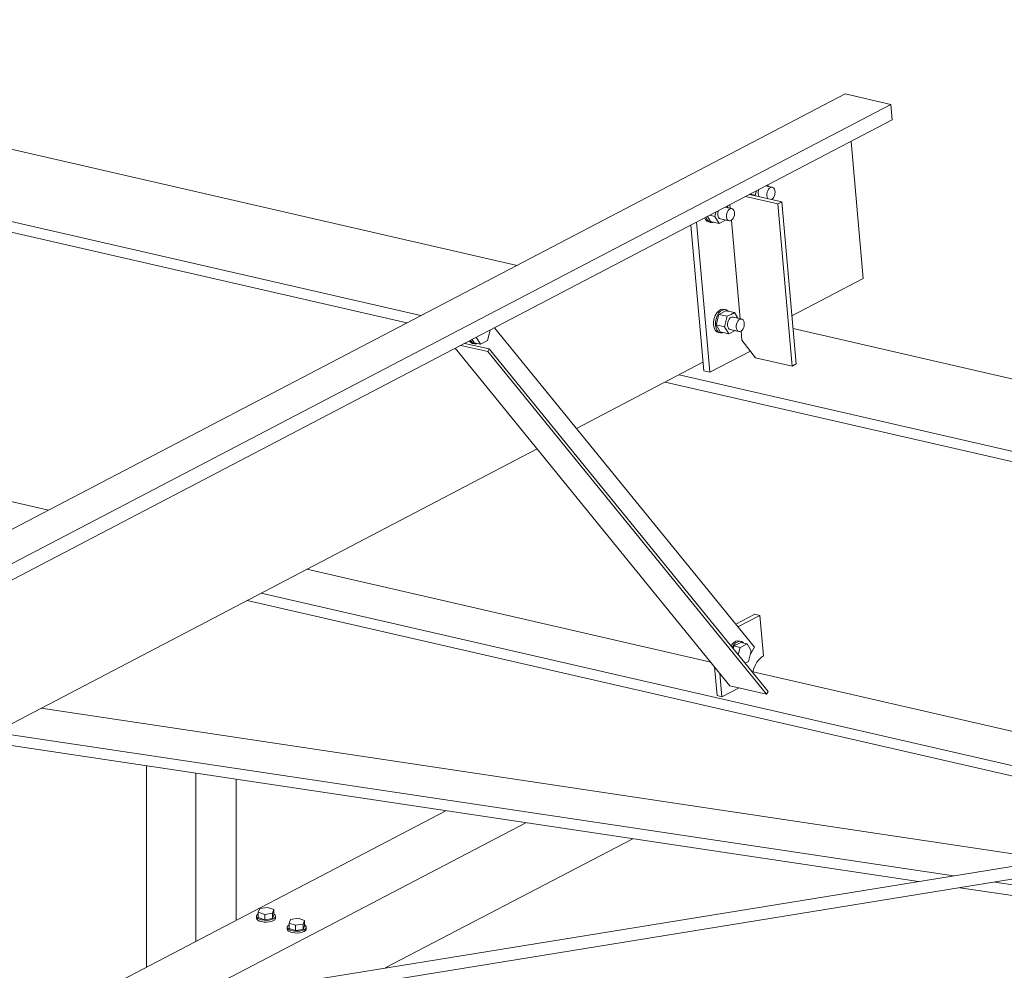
# Model space of a CAD drawing. Header units: millimetres. Extents: x 6879 to 7883, y 14059 to 14709.
# Tile 71 of 85: x 7188 to 7201, y 14414 to 14426. Entities that reach past the tile are written whole.
import ezdxf

# ---------------------------------------------------------------- set-up
doc = ezdxf.new("R2010")
doc.units = ezdxf.units.MM
doc.header["$LTSCALE"] = 10
doc.layers.add('PS_DIM', color=4, linetype='Continuous', lineweight=13)
doc.layers.add('PS_SOLID', color=7, linetype='Continuous', lineweight=30)

# ---------------------------------------------------------------- blocks, each defined once
blk = doc.blocks.new('uh')
at = {"layer": 'PS_SOLID', "color": 3, "linetype": 'Continuous', "lineweight": 13, "extrusion": (-1.11022e-16, 0.902689, 0.430295)}
for p, q in [((8248.685, 14442.119), (8235.226, 14445.208)), ((8233.113, 14444.785), (8247.478, 14441.488)), ((8234.899, 14444.242), (8247.301, 14441.396)), ((8252.013, 14442.918), (8251.609, 14443.01)), ((8251.962, 14442.891), (8251.558, 14442.984)), ((8251.962, 14442.891), (8252.013, 14442.918)), ((8252.142, 14440.853), (8251.962, 14442.891)), ((8252.193, 14440.879), (8252.013, 14442.918)), ((8251.361, 14442.881), (8251.365, 14442.837)), ((8251.058, 14441.349), (8250.942, 14442.662)), ((8251.379, 14442.684), (8251.488, 14441.448)), ((8250.87, 14442.624), (8251.032, 14440.792)), ((8251.109, 14440.774), (8251.058, 14441.349)), ((8251.502, 14441.294), (8251.512, 14441.179)), ((8266.341, 14438.067), (8252.154, 14441.323)), ((8251.512, 14441.179), (8251.682, 14440.958)), ((8251.109, 14440.774), (8251.618, 14441.041)), ((8251.682, 14440.958), (8252.142, 14440.853)), ((8251.032, 14440.792), (8251.109, 14440.774)), ((8252.142, 14440.853), (8252.193, 14440.879)), ((8250.723, 14440.743), (8265.133, 14437.436)), ((8250.547, 14440.651), (8264.957, 14437.344)), ((8237.048, 14440.36), (8242.796, 14439.041)), ((8246.042, 14438.297), (8251.119, 14437.131)), ((8245.468, 14437.997), (8258.144, 14435.088)), ((8245.291, 14437.905), (8257.805, 14435.033)), ((8251.675, 14437.732), (8251.434, 14437.607)), ((8251.46, 14437.574), (8251.736, 14437.718)), ((8251.736, 14437.718), (8251.675, 14437.732)), ((8251.781, 14437.208), (8251.736, 14437.718)), ((8251.727, 14437.165), (8251.757, 14437.193)), ((8251.757, 14437.193), (8251.781, 14437.208)), ((8251.168, 14437.071), (8251.2, 14436.709)), ((8251.659, 14437.041), (8251.677, 14437.088)), ((8251.677, 14437.088), (8251.7, 14437.13)), ((8251.7, 14437.13), (8251.727, 14437.165)), ((8251.261, 14436.695), (8251.235, 14436.988)), ((8251.648, 14436.996), (8251.659, 14437.041)), ((8251.652, 14437.009), (8259.246, 14435.266)), ((8251.2, 14436.709), (8251.261, 14436.695)), ((8251.261, 14436.695), (8251.477, 14436.808)), ((8242.702, 14436.551), (8255.417, 14434.645)), ((8242.123, 14436.249), (8254.17, 14434.443)), ((8241.919, 14436.142), (8253.73, 14434.372)), ((8254.689, 14434.365), (8258.239, 14433.833)), ((8254.249, 14434.294), (8258.035, 14433.727))]:
    blk.add_line(p, q, dxfattribs=at)
at = {"layer": 'PS_SOLID', "color": 6, "linetype": 'Continuous', "lineweight": 13, "extrusion": (-1.11022e-16, 0.902689, 0.430295)}
for p, q in [((8252.809, 14444.274), (8251.464, 14443.571)), ((8253.385, 14444.142), (8252.809, 14444.274)), ((8253.385, 14444.142), (8208.7, 14420.789)), ((8253.402, 14443.947), (8253.385, 14444.142)), ((8208.717, 14420.595), (8253.402, 14443.947)), ((8253.037, 14441.952), (8252.884, 14443.677)), ((8251.464, 14443.571), (8250.956, 14443.306)), ((8250.956, 14443.306), (8248.032, 14441.778)), ((8251.617, 14443.015), (8251.68, 14443)), ((8251.68, 14443), (8251.694, 14443.055)), ((8251.721, 14443.062), (8251.717, 14443.041)), ((8251.717, 14443.041), (8251.717, 14443.02)), ((8251.717, 14443.02), (8251.721, 14443.001)), ((8251.724, 14443.071), (8251.721, 14443.062)), ((8251.901, 14443.097), (8251.813, 14443.117)), ((8251.826, 14443.016), (8251.83, 14443.037)), ((8251.826, 14442.995), (8251.826, 14443.016)), ((8251.83, 14443.037), (8251.837, 14443.057)), ((8251.845, 14443.11), (8251.834, 14443.128)), ((8251.837, 14443.057), (8251.847, 14443.075)), ((8251.847, 14443.075), (8251.86, 14443.088)), ((8251.86, 14443.088), (8251.873, 14443.097)), ((8251.873, 14443.097), (8251.887, 14443.1)), ((8251.887, 14443.1), (8251.901, 14443.097)), ((8251.912, 14443.089), (8251.901, 14443.097)), ((8251.921, 14443.075), (8251.912, 14443.089)), ((8251.92, 14442.995), (8251.926, 14443.016)), ((8251.926, 14443.058), (8251.921, 14443.075)), ((8251.928, 14443.037), (8251.926, 14443.058)), ((8251.926, 14443.016), (8251.928, 14443.037)), ((8251.684, 14442.993), (8251.68, 14443)), ((8251.721, 14443.001), (8251.728, 14442.985)), ((8251.728, 14442.985), (8251.73, 14442.983)), ((8251.829, 14442.976), (8251.826, 14442.995)), ((8251.836, 14442.96), (8251.829, 14442.976)), ((8251.839, 14442.958), (8251.836, 14442.96)), ((8251.883, 14442.947), (8251.887, 14442.949)), ((8251.887, 14442.949), (8251.9, 14442.96)), ((8251.9, 14442.96), (8251.911, 14442.976)), ((8251.911, 14442.976), (8251.92, 14442.995)), ((8251.171, 14442.734), (8251.185, 14442.789)), ((8251.213, 14442.796), (8251.209, 14442.775)), ((8251.209, 14442.775), (8251.209, 14442.754)), ((8251.216, 14442.805), (8251.213, 14442.796)), ((8251.392, 14442.831), (8251.304, 14442.851)), ((8251.317, 14442.75), (8251.321, 14442.771)), ((8251.321, 14442.771), (8251.329, 14442.791)), ((8251.337, 14442.844), (8251.325, 14442.862)), ((8251.329, 14442.791), (8251.339, 14442.809)), ((8251.339, 14442.809), (8251.351, 14442.823)), ((8251.351, 14442.823), (8251.365, 14442.831)), ((8251.365, 14442.831), (8251.379, 14442.834)), ((8251.379, 14442.834), (8251.392, 14442.831)), ((8251.403, 14442.823), (8251.392, 14442.831)), ((8251.412, 14442.809), (8251.403, 14442.823)), ((8251.418, 14442.792), (8251.412, 14442.809)), ((8251.417, 14442.75), (8251.419, 14442.772)), ((8251.419, 14442.772), (8251.418, 14442.792)), ((8251.044, 14442.715), (8251.053, 14442.696)), ((8251.053, 14442.696), (8251.072, 14442.675)), ((8251.063, 14442.72), (8251.062, 14442.725)), ((8251.076, 14442.69), (8251.063, 14442.72)), ((8251.072, 14442.675), (8251.095, 14442.664)), ((8251.095, 14442.67), (8251.076, 14442.69)), ((8251.079, 14442.733), (8251.117, 14442.671)), ((8251.118, 14442.659), (8251.095, 14442.67)), ((8251.095, 14442.664), (8251.118, 14442.659)), ((8251.108, 14442.749), (8251.171, 14442.734)), ((8251.117, 14442.671), (8251.225, 14442.646)), ((8251.118, 14442.659), (8251.144, 14442.659)), ((8251.144, 14442.659), (8251.153, 14442.663)), ((8251.225, 14442.646), (8251.171, 14442.734)), ((8251.209, 14442.754), (8251.212, 14442.735)), ((8251.212, 14442.735), (8251.219, 14442.719)), ((8251.219, 14442.719), (8251.229, 14442.708)), ((8251.225, 14442.646), (8251.305, 14442.688)), ((8251.229, 14442.708), (8251.242, 14442.702)), ((8251.242, 14442.702), (8251.35, 14442.677)), ((8251.317, 14442.729), (8251.317, 14442.75)), ((8251.321, 14442.71), (8251.317, 14442.729)), ((8251.328, 14442.694), (8251.321, 14442.71)), ((8251.338, 14442.683), (8251.328, 14442.694)), ((8251.35, 14442.677), (8251.338, 14442.683)), ((8251.35, 14442.677), (8251.364, 14442.677)), ((8251.364, 14442.677), (8251.378, 14442.683)), ((8251.378, 14442.683), (8251.391, 14442.694)), ((8251.391, 14442.694), (8251.403, 14442.71)), ((8251.403, 14442.71), (8251.412, 14442.729)), ((8251.412, 14442.729), (8251.417, 14442.75)), ((8252.14, 14441.484), (8253.037, 14441.952)), ((8248.032, 14441.778), (8232.459, 14433.639)), ((8251.196, 14441.521), (8251.177, 14441.488)), ((8251.22, 14441.547), (8251.196, 14441.521)), ((8251.219, 14441.516), (8251.243, 14441.541)), ((8251.245, 14441.563), (8251.22, 14441.547)), ((8251.308, 14441.549), (8251.22, 14441.503)), ((8251.243, 14441.541), (8251.268, 14441.557)), ((8251.271, 14441.568), (8251.245, 14441.563)), ((8251.268, 14441.557), (8251.294, 14441.563)), ((8251.296, 14441.563), (8251.271, 14441.568)), ((8251.294, 14441.563), (8251.307, 14441.56)), ((8251.319, 14441.558), (8251.296, 14441.563)), ((8251.307, 14441.56), (8251.319, 14441.558)), ((8251.417, 14441.525), (8251.308, 14441.549)), ((8251.339, 14441.542), (8251.319, 14441.558)), ((8251.376, 14441.503), (8251.417, 14441.525)), ((8251.46, 14441.454), (8251.417, 14441.525)), ((8251.163, 14441.45), (8251.156, 14441.41)), ((8251.156, 14441.41), (8251.156, 14441.371)), ((8251.177, 14441.488), (8251.163, 14441.45)), ((8251.179, 14441.405), (8251.186, 14441.445)), ((8251.179, 14441.365), (8251.179, 14441.405)), ((8251.186, 14441.369), (8251.22, 14441.503)), ((8251.186, 14441.445), (8251.2, 14441.483)), ((8251.2, 14441.483), (8251.219, 14441.516)), ((8251.328, 14441.479), (8251.22, 14441.503)), ((8251.294, 14441.344), (8251.328, 14441.479)), ((8251.328, 14441.479), (8251.376, 14441.503)), ((8251.335, 14441.406), (8251.332, 14441.385)), ((8251.343, 14441.426), (8251.335, 14441.406)), ((8251.353, 14441.444), (8251.343, 14441.426)), ((8251.366, 14441.458), (8251.353, 14441.444)), ((8251.379, 14441.466), (8251.366, 14441.458)), ((8251.393, 14441.469), (8251.379, 14441.466)), ((8251.406, 14441.466), (8251.393, 14441.469)), ((8251.515, 14441.441), (8251.406, 14441.466)), ((8251.444, 14441.381), (8251.451, 14441.402)), ((8251.451, 14441.402), (8251.462, 14441.419)), ((8251.462, 14441.419), (8251.474, 14441.433)), ((8251.474, 14441.433), (8251.488, 14441.441)), ((8251.488, 14441.441), (8251.502, 14441.444)), ((8251.502, 14441.444), (8251.515, 14441.441)), ((8251.526, 14441.433), (8251.515, 14441.441)), ((8251.535, 14441.419), (8251.526, 14441.433)), ((8251.54, 14441.402), (8251.535, 14441.419)), ((8251.542, 14441.382), (8251.54, 14441.402)), ((8251.156, 14441.371), (8251.163, 14441.335)), ((8251.163, 14441.335), (8251.176, 14441.306)), ((8251.176, 14441.306), (8251.195, 14441.285)), ((8251.186, 14441.33), (8251.179, 14441.365)), ((8251.186, 14441.369), (8251.24, 14441.281)), ((8251.186, 14441.369), (8251.294, 14441.344)), ((8251.199, 14441.3), (8251.186, 14441.33)), ((8251.195, 14441.285), (8251.218, 14441.274)), ((8251.218, 14441.28), (8251.199, 14441.3)), ((8251.241, 14441.269), (8251.218, 14441.28)), ((8251.218, 14441.274), (8251.241, 14441.269)), ((8251.24, 14441.281), (8251.348, 14441.256)), ((8251.267, 14441.269), (8251.276, 14441.273)), ((8251.348, 14441.256), (8251.294, 14441.344)), ((8251.332, 14441.385), (8251.331, 14441.364)), ((8251.331, 14441.364), (8251.335, 14441.345)), ((8251.335, 14441.345), (8251.342, 14441.329)), ((8251.342, 14441.329), (8251.352, 14441.318)), ((8251.348, 14441.256), (8251.428, 14441.298)), ((8251.352, 14441.318), (8251.365, 14441.312)), ((8251.365, 14441.312), (8251.473, 14441.287)), ((8251.44, 14441.36), (8251.444, 14441.381)), ((8251.44, 14441.339), (8251.44, 14441.36)), ((8251.444, 14441.32), (8251.44, 14441.339)), ((8251.451, 14441.304), (8251.444, 14441.32)), ((8251.461, 14441.293), (8251.451, 14441.304)), ((8251.473, 14441.287), (8251.461, 14441.293)), ((8251.473, 14441.287), (8251.487, 14441.288)), ((8251.487, 14441.288), (8251.501, 14441.293)), ((8251.501, 14441.293), (8251.514, 14441.305)), ((8251.514, 14441.305), (8251.526, 14441.32)), ((8251.526, 14441.32), (8251.535, 14441.339)), ((8251.535, 14441.339), (8251.54, 14441.36)), ((8251.54, 14441.36), (8251.542, 14441.382)), ((8251.241, 14441.269), (8251.267, 14441.269)), ((8249.431, 14440.068), (8251.022, 14440.9)), ((8234.654, 14432.345), (8248.938, 14439.81))]:
    blk.add_line(p, q, dxfattribs=at)
at = {"layer": 'PS_SOLID', "color": 121, "linetype": 'Continuous', "lineweight": 13, "extrusion": (-1.11022e-16, 0.902689, 0.430295)}
for p, q in [((8248.313, 14441.173), (8248.347, 14441.306)), ((8251.668, 14437.319), (8248.4, 14441.334)), ((8248.084, 14441.169), (8248.103, 14441.148)), ((8248.107, 14441.164), (8248.101, 14441.177)), ((8248.126, 14441.143), (8248.107, 14441.164)), ((8248.121, 14441.188), (8248.148, 14441.144)), ((8248.171, 14441.214), (8248.225, 14441.127)), ((8248.225, 14441.127), (8248.313, 14441.173)), ((8247.908, 14441.076), (8251.36, 14436.834)), ((8247.978, 14441.113), (8248.316, 14441.035)), ((8248.335, 14441.068), (8248.027, 14441.138)), ((8248.103, 14441.148), (8248.126, 14441.137)), ((8248.149, 14441.132), (8248.126, 14441.143)), ((8248.126, 14441.137), (8248.149, 14441.132)), ((8248.148, 14441.144), (8248.225, 14441.127)), ((8248.149, 14441.132), (8248.175, 14441.132)), ((8248.175, 14441.132), (8248.184, 14441.136)), ((8248.335, 14441.068), (8248.316, 14441.035)), ((8248.316, 14441.035), (8251.821, 14436.729)), ((8251.84, 14436.761), (8248.335, 14441.068)), ((8251.387, 14437.351), (8251.375, 14437.332)), ((8251.41, 14437.376), (8251.387, 14437.351)), ((8251.391, 14437.313), (8251.41, 14437.346)), ((8251.411, 14437.333), (8251.402, 14437.299)), ((8251.436, 14437.393), (8251.41, 14437.376)), ((8251.41, 14437.346), (8251.433, 14437.371)), ((8251.499, 14437.379), (8251.411, 14437.333)), ((8251.488, 14437.316), (8251.411, 14437.333)), ((8251.433, 14437.371), (8251.459, 14437.387)), ((8251.462, 14437.398), (8251.436, 14437.393)), ((8251.459, 14437.387), (8251.485, 14437.393)), ((8251.487, 14437.393), (8251.462, 14437.398)), ((8251.464, 14437.223), (8251.488, 14437.316)), ((8251.485, 14437.393), (8251.498, 14437.39)), ((8251.51, 14437.388), (8251.487, 14437.393)), ((8251.488, 14437.316), (8251.576, 14437.362)), ((8251.498, 14437.39), (8251.51, 14437.388)), ((8251.576, 14437.362), (8251.499, 14437.379)), ((8251.53, 14437.372), (8251.51, 14437.388)), ((8251.629, 14437.274), (8251.576, 14437.362)), ((8251.619, 14437.231), (8251.668, 14437.319)), ((8251.595, 14437.139), (8251.629, 14437.274)), ((8251.551, 14437.116), (8251.595, 14437.139)), ((8251.553, 14437.114), (8251.555, 14437.119)), ((8251.36, 14436.834), (8251.821, 14436.729)), ((8251.821, 14436.729), (8251.84, 14436.761))]:
    blk.add_line(p, q, dxfattribs=at)
at = {"layer": 'PS_SOLID', "color": 22, "linetype": 'Continuous', "lineweight": 13, "extrusion": (-1.11022e-16, 0.902689, 0.430295)}
for p, q in [((8244.029, 14435.826), (8244.029, 14433.297)), ((8244.646, 14433.619), (8244.646, 14435.733)), ((8245.155, 14433.885), (8245.155, 14435.657))]:
    blk.add_line(p, q, dxfattribs=at)
at = {"layer": 'PS_SOLID', "color": 241, "linetype": 'Continuous', "lineweight": 13, "extrusion": (-1.11022e-16, 0.902689, 0.430295)}
for p, q in [((8261.762, 14435.674), (8237.379, 14431.72)), ((8237.792, 14431.625), (8261.313, 14435.44))]:
    blk.add_line(p, q, dxfattribs=at)
at = {"layer": 'PS_SOLID', "color": 195, "linetype": 'Continuous', "lineweight": 13, "extrusion": (-1.11022e-16, 0.902689, 0.430295)}
for p, q in [((8247.79, 14435.262), (8242.646, 14432.574)), ((8248.796, 14435.111), (8244.525, 14432.879)), ((8247.029, 14433.285), (8250.139, 14434.91)), ((8245.451, 14434.031), (8245.433, 14433.987)), ((8245.433, 14433.987), (8245.514, 14433.959)), ((8245.433, 14433.987), (8245.433, 14433.919)), ((8245.548, 14434.047), (8245.451, 14434.031)), ((8245.514, 14433.959), (8245.611, 14433.974)), ((8245.628, 14434.018), (8245.548, 14434.047)), ((8245.611, 14433.974), (8245.628, 14434.018)), ((8245.611, 14433.974), (8245.611, 14433.907)), ((8245.628, 14433.951), (8245.628, 14434.018)), ((8245.415, 14433.949), (8245.411, 14433.935)), ((8245.411, 14433.935), (8245.411, 14433.913)), ((8245.411, 14433.935), (8245.415, 14433.921)), ((8245.411, 14433.913), (8245.415, 14433.899)), ((8245.429, 14433.962), (8245.415, 14433.949)), ((8245.415, 14433.921), (8245.428, 14433.908)), ((8245.415, 14433.899), (8245.428, 14433.886)), ((8245.428, 14433.908), (8245.448, 14433.897)), ((8245.428, 14433.886), (8245.448, 14433.875)), ((8245.433, 14433.965), (8245.429, 14433.962)), ((8245.433, 14433.919), (8245.514, 14433.891)), ((8245.448, 14433.897), (8245.475, 14433.889)), ((8245.448, 14433.875), (8245.458, 14433.872)), ((8245.458, 14433.872), (8245.475, 14433.867)), ((8245.475, 14433.889), (8245.506, 14433.884)), ((8245.475, 14433.867), (8245.506, 14433.862)), ((8245.506, 14433.884), (8245.538, 14433.883)), ((8245.506, 14433.862), (8245.538, 14433.861)), ((8245.514, 14433.959), (8245.514, 14433.891)), ((8245.514, 14433.891), (8245.611, 14433.907)), ((8245.538, 14433.883), (8245.57, 14433.886)), ((8245.538, 14433.861), (8245.57, 14433.864)), ((8245.57, 14433.886), (8245.599, 14433.893)), ((8245.57, 14433.864), (8245.599, 14433.87)), ((8245.599, 14433.893), (8245.623, 14433.902)), ((8245.599, 14433.87), (8245.623, 14433.88)), ((8245.611, 14433.907), (8245.628, 14433.951)), ((8245.623, 14433.902), (8245.641, 14433.914)), ((8245.623, 14433.88), (8245.641, 14433.892)), ((8245.641, 14433.955), (8245.628, 14433.965)), ((8245.65, 14433.942), (8245.641, 14433.955)), ((8245.641, 14433.914), (8245.65, 14433.928)), ((8245.641, 14433.892), (8245.65, 14433.905)), ((8245.65, 14433.919), (8245.65, 14433.942)), ((8245.65, 14433.928), (8245.65, 14433.942)), ((8245.65, 14433.905), (8245.65, 14433.919)), ((8245.837, 14433.894), (8245.819, 14433.85)), ((8245.819, 14433.85), (8245.9, 14433.822)), ((8245.819, 14433.85), (8245.819, 14433.783)), ((8245.934, 14433.91), (8245.837, 14433.894)), ((8246.014, 14433.882), (8245.934, 14433.91)), ((8245.997, 14433.837), (8246.014, 14433.882)), ((8246.014, 14433.814), (8246.014, 14433.882)), ((8245.801, 14433.812), (8245.797, 14433.799)), ((8245.797, 14433.799), (8245.797, 14433.776)), ((8245.797, 14433.799), (8245.801, 14433.785)), ((8245.797, 14433.776), (8245.801, 14433.762)), ((8245.815, 14433.825), (8245.801, 14433.812)), ((8245.801, 14433.785), (8245.814, 14433.772)), ((8245.801, 14433.762), (8245.814, 14433.749)), ((8245.814, 14433.772), (8245.834, 14433.761)), ((8245.814, 14433.749), (8245.834, 14433.738)), ((8245.819, 14433.828), (8245.815, 14433.825)), ((8245.819, 14433.783), (8245.9, 14433.754)), ((8245.834, 14433.761), (8245.861, 14433.753)), ((8245.834, 14433.738), (8245.844, 14433.735)), ((8245.844, 14433.735), (8245.861, 14433.73)), ((8245.861, 14433.753), (8245.892, 14433.748)), ((8245.861, 14433.73), (8245.892, 14433.725)), ((8245.892, 14433.748), (8245.924, 14433.747)), ((8245.892, 14433.725), (8245.924, 14433.724)), ((8245.9, 14433.822), (8245.997, 14433.837)), ((8245.9, 14433.822), (8245.9, 14433.754)), ((8245.9, 14433.754), (8245.997, 14433.77)), ((8245.924, 14433.747), (8245.956, 14433.749)), ((8245.924, 14433.724), (8245.956, 14433.727)), ((8245.956, 14433.749), (8245.985, 14433.756)), ((8245.956, 14433.727), (8245.985, 14433.733)), ((8245.985, 14433.756), (8246.009, 14433.765)), ((8245.985, 14433.733), (8246.009, 14433.743)), ((8245.997, 14433.837), (8245.997, 14433.77)), ((8245.997, 14433.77), (8246.014, 14433.814)), ((8246.009, 14433.765), (8246.027, 14433.777)), ((8246.009, 14433.743), (8246.027, 14433.755)), ((8246.027, 14433.819), (8246.014, 14433.828)), ((8246.036, 14433.805), (8246.027, 14433.819)), ((8246.027, 14433.777), (8246.036, 14433.791)), ((8246.027, 14433.755), (8246.036, 14433.768)), ((8246.036, 14433.782), (8246.036, 14433.805)), ((8246.036, 14433.791), (8246.036, 14433.805)), ((8246.036, 14433.768), (8246.036, 14433.782))]:
    blk.add_line(p, q, dxfattribs=at)

msp = doc.modelspace()

# ---------------------------------------------------------------- block references
at = {"layer": 'PS_DIM'}
msp.add_blockref('uh', (-1054.126, -19.005), dxfattribs=at)

doc.saveas('drawing.dxf')
